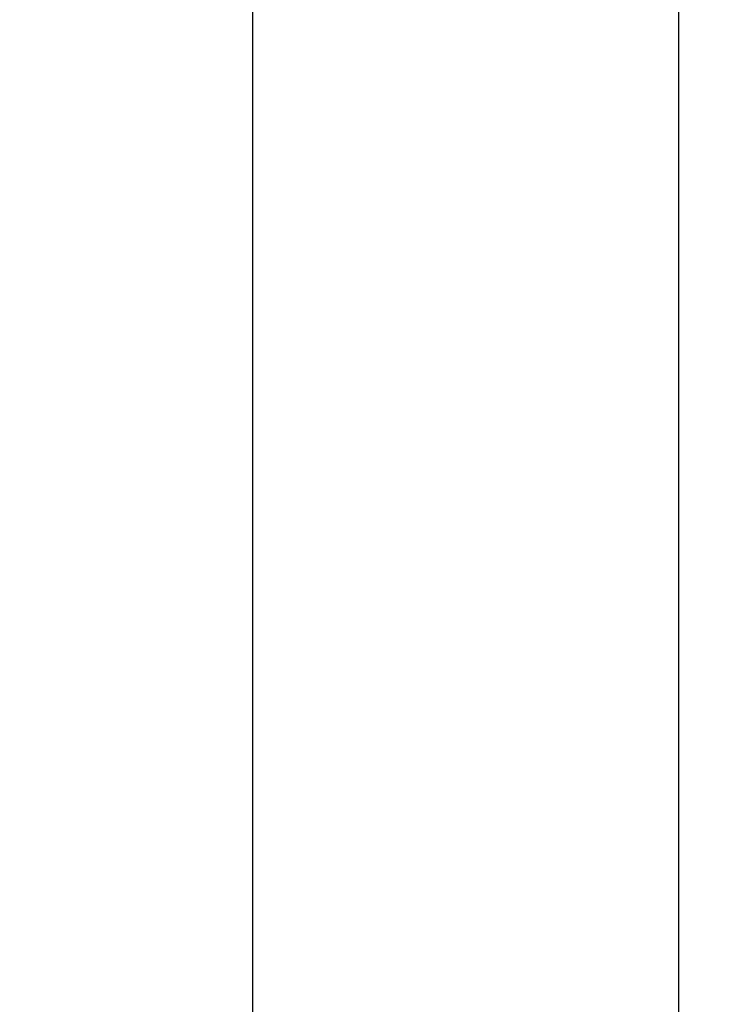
# Model space of a CAD drawing. Header units: inches. Extents: x 0 to 34, y 0 to 22.
# Tile 31 of 100: x 12.835 to 13.495, y 10.691 to 11.619. Entities that reach past the tile are written whole.
import ezdxf

# ---------------------------------------------------------------- set-up
doc = ezdxf.new("R2010")
doc.units = ezdxf.units.IN
doc.header["$LTSCALE"] = 1.87
doc.header["$MEASUREMENT"] = 0
doc.layers.get('0').update_dxf_attribs({"linetype": 'CONTINUOUS'})
doc.layers.add('DATUMCURVES', color=7, linetype='CONTINUOUS')
doc.layers.add('DIMENSIONS', color=7, linetype='CONTINUOUS')
doc.styles.get("Standard").update_dxf_attribs({"font": 'txt', "width": 0.8})
doc.dimstyles.new('DIMSTYLE_1', dxfattribs={"dimtxt": 0.125, "dimasz": 0.18, "dimexe": 0.18, "dimexo": 0.0625, "dimgap": 0.09, "dimtad": 0, "dimtih": 1, "dimtoh": 1, "dimdec": 3, "dimzin": 4, "dimdsep": 46, "dimtxsty": 'STANDARD', "dimblk": '_FILLED', "dimblk1": '_FILLED', "dimblk2": '_FILLED', "dimcen": 0.09, "dimadec": 0, "dimazin": 0, "dimtp": 0.001, "dimtm": 0.001, "dimtfac": 1, "dimtdec": 3, "dimtofl": 0, "dimtmove": 0, "dimatfit": 3, "dimldrblk": '_FILLED', "dimfxl": 1, "dimtolj": 1, "dimtzin": 4, "dimarcsym": 0})

# ---------------------------------------------------------------- blocks, each defined once
blk = doc.blocks.new('_FILLED')
at = {"color": 0, "linetype": 'BYBLOCK'}
blk.add_solid([(0, 0), (-1, 0.1736), (-1, -0.1736)], dxfattribs=at)
blk = doc.blocks.new('*D18')
at = {"layer": 'DIMENSIONS', "color": 2, "linetype": 'CONTINUOUS'}
for p, q in [((12.17907, 12.52233), (12.17907, 7.31151)), ((13.05407, 12.52233), (13.05407, 7.31151)), ((12.17907, 7.43651), (11.81907, 7.43651)), ((13.05407, 7.43651), (13.32145, 7.43651))]:
    blk.add_line(p, q, dxfattribs=at)
at = {"layer": 'DIMENSIONS', "color": 2, "linetype": 'CONTINUOUS', "xscale": 0.18, "yscale": 0.18, "zscale": 0.18}
blk.add_blockref('_FILLED', (12.17907, 7.43651), dxfattribs=at)
at = {"layer": 'DIMENSIONS', "color": 2, "linetype": 'CONTINUOUS', "xscale": 0.18, "yscale": 0.18, "zscale": 0.18, "rotation": 180}
blk.add_blockref('_FILLED', (13.05407, 7.43651), dxfattribs=at)
at = {"layer": 'DIMENSIONS', "color": 2, "linetype": 'CONTINUOUS', "width": 0.8}
for s, p in [('[', (14.10895, 7.37401)), (']', (14.70895, 7.37401)), ('.875', (13.58395, 7.37401)), ('22.23', (14.20895, 7.37401)), ('4X', (13.38395, 7.37401))]:
    blk.add_text(s, height=0.125, dxfattribs=at).set_placement(p)

msp = doc.modelspace()

# ---------------------------------------------------------------- linework, layer by layer
at = {"layer": 'DATUMCURVES', "color": 40, "linetype": 'CONTINUOUS'}
msp.add_open_spline([(13.45555, 14.61376, 0.8645), (13.45555, 14.37284, 0.8645), (13.45555, 12.83096, 0.8645), (13.45555, 11.28908, 0.8645), (13.45555, 9.98812, 0.8645)], degree=3, knots=[0, 0, 0, 0, 0.15625, 1, 1, 1, 1], dxfattribs=at)

# ---------------------------------------------------------------- dimensions: what is measured, and where the dimension line sits
at = {"layer": 'DIMENSIONS', "color": 2, "linetype": 'CONTINUOUS'}
dim = msp.add_linear_dim(base=(12.17907, 7.43651), p1=(13.05407, 12.52233), p2=(12.17907, 12.52233), angle=180, text='4X<>', dimstyle='DIMSTYLE_1', dxfattribs=at)
dim.commit()
dim.dimension.update_dxf_attribs({"geometry": '*D18', "text_midpoint": (14.09645, 7.43651), "dimtype": 160})

doc.saveas('drawing.dxf')
